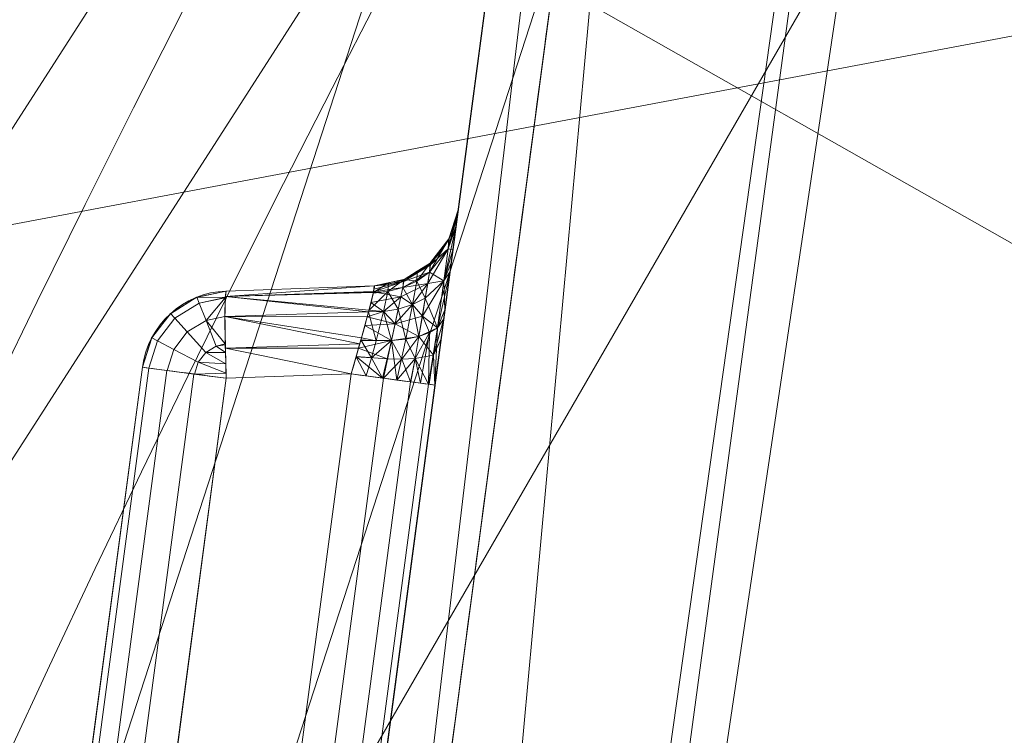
# Model space of a CAD drawing. Header units: millimetres. Extents: x -71 to 71, y -145 to 145.
# Tile 230 of 256: x -54.9 to -51.53, y 25.3 to 27.75. Entities that reach past the tile are written whole.
import ezdxf

# ---------------------------------------------------------------- set-up
doc = ezdxf.new("R2010")
doc.units = ezdxf.units.MM
doc.layers.add('1', color=7, linetype='CONTINUOUS')

msp = doc.modelspace()

# ---------------------------------------------------------------- linework, layer by layer
at = {"layer": '1', "color": 163, "linetype": 'Continuous', "lineweight": 13}
for p, q in [((-56.0092, 7.4308, -15.8119), (-52.1526, 36.5, -15.7782)), ((-52.1526, 36.5, -40.2218), (-56.0092, 7.4308, -40.1881)), ((-53.3995, 27.101, -31.8598), (-53.3995, 27.101, -23.4815)), ((-54.1928, 26.823, -23.4991), (-53.6865, 26.8406, -23.4815)), ((-53.6865, 26.8406, -31.8598), (-54.1928, 26.823, -31.8422)), ((-53.6865, 26.8406, -23.4815), (-53.6865, 26.8406, -31.8598)), ((-54.1928, 26.823, -31.8422), (-54.1928, 26.823, -23.4991)), ((-54.7463, 24.5534, -23.4991), (-54.4797, 26.5626, -23.4991)), ((-54.4797, 26.5626, -31.8422), (-54.7463, 24.5534, -31.8422)), ((-54.4797, 26.5626, -23.4991), (-54.4797, 26.5626, -31.8422)), ((-53.766, 26.5394, -23.1844), (-54.1928, 26.5245, -23.1993)), ((-54.1928, 26.5245, -32.1421), (-53.766, 26.5394, -32.1569)), ((-54.0365, 24.5006, -23.1844), (-53.766, 26.5394, -23.1844)), ((-53.766, 26.5394, -32.1569), (-54.0365, 24.5006, -32.1569)), ((-54.1928, 26.5245, -23.1993), (-54.4594, 24.5154, -23.1993)), ((-54.4594, 24.5154, -32.1421), (-54.1928, 26.5245, -32.1421)), ((-53.4791, 26.5014, -22.8846), (-53.7496, 24.4625, -22.8846)), ((-53.7496, 24.4625, -32.4567), (-53.4791, 26.5014, -32.4567))]:
    msp.add_line(p, q, dxfattribs=at)
at = {"layer": '1', "color": 163, "linetype": 'Continuous', "lineweight": 13, "extrusion": (-5.23961e-15, 1.15648e-14, -1)}
for centre, radius in [((0, 0, 144.0046), 61.0181), ((0, 0, 124.3698), 56.3953)]:
    msp.add_circle(centre, radius, dxfattribs=at)
at = {"layer": '1', "color": 163, "linetype": 'Continuous', "lineweight": 13}
msp.add_circle((0, 0, -145), 60.4434, dxfattribs=at)
for centre, radius, start, end in [((0, 0, -142.5051), 63.5638, 137.72131, 170.379145), ((-54.1823, 26.5231, -23.4991), 0.3, 92, 172.4426), ((-54.1823, 26.5231, -31.8422), 0.3, 92, 172.4426)]:
    msp.add_arc(centre, radius, start, end, dxfattribs=at)
at = {"layer": '1', "color": 163, "linetype": 'Continuous', "lineweight": 13, "extrusion": (0, 0, -1)}
for centre in [(53.6969, 27.1405, 23.4815), (53.6969, 27.1405, 31.8598)]:
    msp.add_arc(centre, 0.3, 187.5574, 268, dxfattribs=at)
at = {"layer": '1', "color": 163, "linetype": 'Continuous', "lineweight": 13, "extrusion": (-0.998788, -0.034878, -0.034717)}
msp.add_arc((-28.3979, -21.6371, 54.0074), 0.3, 90.3349, 180, dxfattribs=at)
at = {"layer": '1', "color": 163, "linetype": 'Continuous', "lineweight": 13, "extrusion": (-0.998788, -0.034878, 0.034717)}
msp.add_arc((-28.3979, -33.6708, 52.0861), 0.3, 180, 269.6651, dxfattribs=at)
at = {"layer": '1', "color": 163, "linetype": 'Continuous', "lineweight": 13, "extrusion": (-0.131519, -0.991314, -1.1263e-14)}
for centre, start, end in [((-57.2, -23.4991, -19.1667), 92.0175, 180), ((-57.2, -31.8422, -19.1667), 180, 267.9825)]:
    msp.add_arc(centre, 0.3, start, end, dxfattribs=at)
at = {"layer": '1', "color": 163, "linetype": 'Continuous', "lineweight": 13, "extrusion": (0.131519, 0.991314, -2.08648e-16)}
for centre, start, end in [((56.8, -22.8846, 19.2376), 180, 267.9825), ((56.8, -32.4567, 19.2376), 92.0175, 180)]:
    msp.add_arc(centre, 0.3, start, end, dxfattribs=at)
at = {"layer": '1', "color": 163, "linetype": 'Continuous', "lineweight": 13, "extrusion": (-0.991314, 0.131519, 1.38778e-17)}
msp.add_ellipse((-53.4796, 26.4978, -23.485), major_axis=(-0.0784, -0.5907, -0.1247), ratio=0.985525, start_param=1.779985, end_param=3.344936, dxfattribs=at)
at = {"layer": '1', "color": 163, "linetype": 'Continuous', "lineweight": 13, "extrusion": (-0.991314, 0.131519, -3.46945e-18)}
msp.add_ellipse((-53.4796, 26.4978, -31.8563), major_axis=(-0.0784, -0.5907, 0.1247), ratio=0.985525, start_param=2.938249, end_param=4.5032, dxfattribs=at)
at = {"layer": '1', "color": 163, "linetype": 'Continuous', "lineweight": 13}
for points, knots in [([(-55.8549, 7.4074, -13.2876), (-55.8265, 7.5773, -13.2398), (-55.7685, 7.9149, -13.1373), (-55.6492, 8.5829, -12.9119), (-55.4316, 9.7369, -12.4796), (-55.0953, 11.3543, -11.7958), (-54.6482, 13.2639, -10.927), (-54.1558, 15.1487, -10.0289), (-53.6164, 17.0145, -9.1185), (-53.0291, 18.8636, -8.2035), (-52.3939, 20.6977, -7.2904), (-51.7106, 22.5187, -6.386), (-50.9787, 24.3268, -5.4935), (-49.9359, 26.7175, -4.3198), (-48.5042, 29.6663, -2.8909), (-46.5723, 33.1336, -1.2579), (-45.1344, 35.3888, -0.242), (-44.376, 36.5, 0.2429)], [0, 0, 0, 0, 0.015625, 0.03125, 0.0625, 0.125, 0.1875, 0.25, 0.3125, 0.375, 0.4375, 0.5, 0.5625, 0.625, 0.75, 0.875, 1, 1, 1, 1]), ([(-51.5813, 36.4999, -45.0072), (-51.6522, 36.2377, -44.8575), (-51.7898, 35.7088, -44.5635), (-51.9829, 34.8977, -44.1505), (-52.1629, 34.0632, -43.7774), (-52.3014, 33.3441, -43.5214), (-52.4047, 32.7523, -43.3646), (-52.5002, 32.1655, -43.2498), (-52.567, 31.7061, -43.2091), (-52.6098, 31.3829, -43.2091), (-52.6527, 31.0601, -43.2086), (-52.7343, 30.4451, -43.2078), (-52.977, 28.6155, -43.2058), (-53.3442, 25.8481, -43.2023), (-53.8338, 22.1582, -43.1979), (-54.3233, 18.4683, -43.1934), (-54.8129, 14.7784, -43.1889), (-55.2209, 11.7034, -43.1855), (-55.5473, 9.2435, -43.182), (-55.7105, 8.0136, -43.1805), (-55.7921, 7.3986, -43.1802)], [0, 0, 0, 0, 0.03125, 0.0625, 0.09375, 0.125, 0.140625, 0.15625, 0.185938, 0.1875, 0.189062, 0.21875, 0.25, 0.375, 0.5, 0.625, 0.75, 0.875, 0.9375, 1, 1, 1, 1]), ([(-56.5, 0, 18.8148), (-56.5, 0.8525, 18.8148), (-56.4397, 2.5575, 18.7992), (-56.0802, 5.9497, 18.7093), (-55.1883, 10.1238, 18.4939), (-53.4522, 14.9297, 18.0897), (-51.1165, 19.4623, 17.5549), (-48.2543, 23.6596, 16.8962), (-44.9408, 27.4954, 16.1445), (-41.2478, 30.9483, 15.3319), (-38.574, 32.9925, 14.7564), (-37.1942, 33.9496, 14.462)], [0, 0, 0, 0, 0.0625, 0.125, 0.25, 0.375, 0.5, 0.625, 0.75, 0.875, 1, 1, 1, 1]), ([(-43.4941, 28.813, 9.6204), (-43.9221, 28.4025, 9.2513), (-44.7541, 27.5748, 8.4925), (-46.3243, 25.8936, 6.905), (-48.1179, 23.7455, 4.8105), (-49.6954, 21.5428, 2.6029), (-50.8309, 19.7538, 0.7804), (-51.6197, 18.4008, -0.6127), (-52.3485, 17.0339, -2.0246), (-53.019, 15.6516, -3.4504), (-53.592, 14.3442, -4.8008), (-53.9634, 13.4086, -5.7699), (-54.172, 12.8518, -6.3483), (-54.3767, 12.2931, -6.9264), (-54.705, 11.3402, -7.8942), (-55.1247, 9.9612, -9.2297), (-55.4562, 8.6866, -10.3781), (-55.6678, 7.7468, -11.1313), (-55.7835, 7.1882, -11.5352), (-55.8399, 6.8986, -11.7221), (-55.8679, 6.7502, -11.81)], [0, 0, 0, 0, 0.0625, 0.125, 0.25, 0.375, 0.4375, 0.5, 0.5625, 0.625, 0.6875, 0.738281, 0.75, 0.761719, 0.8125, 0.875, 0.9375, 0.96875, 0.984375, 1, 1, 1, 1])]:
    msp.add_open_spline(points, degree=3, knots=knots, dxfattribs=at)
for points in [[(-53.6865, 26.8406, -23.4815), (-53.6808, 26.8408, -23.3184), (-53.717, 26.704, -23.1835), (-53.766, 26.5394, -23.1844)], [(-53.766, 26.5394, -32.1569), (-53.717, 26.704, -32.1578), (-53.6808, 26.8408, -32.0229), (-53.6865, 26.8406, -31.8598)]]:
    msp.add_open_spline(points, degree=3, dxfattribs=at)
for points in [[(24.5845, 55.2178, -145), (-60.1123, -6.3181, -145), (-57.4851, 18.678, -145)], [(24.5845, 55.2178, -145), (-35.5277, -48.8997, -145), (-52.3455, -30.2217, -145), (-60.1123, -6.3181, -145)], [(24.5845, 55.2178, -145), (-57.4851, 18.678, -145), (-44.9182, 40.4445, -145)], [(-55.1728, 42.6061, -142.3978), (-51.5818, 41.7705, -142.456), (-59.5749, 22.1627, -142.5051)], [(-59.5749, 22.1627, -142.5051), (-51.5818, 41.7705, -142.456), (-49.4678, 41.9368, -142.4826)], [(-49.4678, 41.9368, -142.4826), (-48.4853, 41.1039, -142.5051), (-59.5749, 22.1627, -142.5051)], [(-48.0383, 41.6254, -142.5051), (-47.3142, 40.998, -142.6799), (-56.9481, 26.0073, -142.6799), (-57.8196, 26.4053, -142.5051)], [(-56.9481, 26.0073, -142.6799), (-47.3142, 40.998, -142.6799), (-46.581, 40.3626, -143.2514), (-56.0656, 25.6043, -143.2514)], [(-55.504, 25.3478, -144.0046), (-56.0656, 25.6043, -143.2514), (-46.581, 40.3626, -143.2514), (-46.1144, 39.9583, -144.0046)], [(-48.8398, 28.1976, -124.3698), (-66.3544, 38.9422, -124.7366), (-63.9397, 25.3523, -124.586)], [(-54.1231, 14.9746, -10.0356), (-52.1526, 36.5, -15.7782), (-56.0092, 7.4308, -15.8119)], [(-54.007, 20.8528, -43.1963), (-56.0092, 7.4308, -40.1881), (-52.1526, 36.5, -40.2218)], [(-56.0092, 7.4308, -15.8119), (-52.1526, 36.5, -15.7782), (-55.1561, 13.8611, -22.9419), (-55.1902, 13.6043, -22.8846)], [(-55.7273, 9.5561, -32.5155), (-55.6975, 9.7807, -32.3844), (-52.1526, 36.5, -40.2218), (-56.0092, 7.4308, -40.1881)], [(-52.1526, 36.5, -40.2218), (-55.6975, 9.7807, -32.3844), (-55.3891, 12.105, -32.3999), (-55.3554, 12.359, -32.4567)], [(-52.1526, 36.5, -40.2218), (-55.3554, 12.359, -32.4567), (-55.1902, 13.6043, -32.4567)], [(-55.1902, 13.6043, -32.4567), (-55.1693, 13.762, -32.4358), (-52.1526, 36.5, -40.2218)], [(-55.1693, 13.762, -32.4358), (-55.1386, 13.993, -32.3147), (-52.1526, 36.5, -40.2218)], [(-52.1526, 36.5, -15.7782), (-55.1289, 14.0662, -23.1005), (-55.1561, 13.8611, -22.9419)], [(-52.1526, 36.5, -40.2218), (-55.1386, 13.993, -32.3147), (-54.9415, 15.4783, -32.3995), (-54.9076, 15.7343, -32.4567)], [(-54.8992, 15.7976, -22.8846), (-54.9198, 15.6421, -22.9053), (-55.1289, 14.0662, -23.1005), (-52.1526, 36.5, -15.7782)], [(-52.1526, 36.5, -40.2218), (-54.9076, 15.7343, -32.4567), (-54.1108, 21.7402, -32.4567)], [(-52.1526, 36.5, -15.7782), (-54.1108, 21.7402, -22.8846), (-54.8992, 15.7976, -22.8846)], [(-51.0909, 36.5, -10.04), (-54.1231, 14.9746, -10.0356), (-53.8177, 16.3093, -9.462)], [(-54.1231, 14.9746, -10.0356), (-51.0909, 36.5, -10.04), (-52.1526, 36.5, -15.7782)], [(-52.1526, 36.5, -15.7782), (-54.0767, 21.997, -22.9419), (-54.1108, 21.7402, -22.8846)], [(-54.1108, 21.7402, -32.4567), (-54.0898, 21.8979, -32.4358), (-52.1526, 36.5, -40.2218)], [(-54.0898, 21.8979, -32.4358), (-54.0592, 22.129, -32.3147), (-52.1526, 36.5, -40.2218)], [(-52.1526, 36.5, -15.7782), (-54.0495, 22.2022, -23.1005), (-54.0767, 21.997, -22.9419)], [(-54.0592, 22.129, -32.3147), (-54.0385, 22.2849, -32.1099), (-52.1526, 36.5, -40.2218)], [(-53.7702, 24.3071, -22.9053), (-53.8008, 24.0764, -23.0264), (-54.0495, 22.2022, -23.1005), (-52.1526, 36.5, -15.7782)], [(-52.1526, 36.5, -40.2218), (-54.0385, 22.2849, -32.1099), (-53.7833, 24.2086, -32.3999), (-53.7496, 24.4625, -32.4567)], [(-52.1526, 36.5, -40.2218), (-52.7646, 30.2169, -43.2076), (-54.007, 20.8528, -43.1963)], [(-50.8064, 36.5, -8.5027), (-53.8177, 16.3093, -9.462), (-49.6085, 27.366, -4.0073)], [(-50.8064, 36.5, -8.5027), (-51.0909, 36.5, -10.04), (-53.8177, 16.3093, -9.462)], [(-53.7496, 24.4625, -22.8846), (-53.7702, 24.3071, -22.9053), (-52.1526, 36.5, -15.7782)], [(-52.1526, 36.5, -15.7782), (-53.4791, 26.5014, -22.8846), (-53.7496, 24.4625, -22.8846)], [(-52.1526, 36.5, -40.2218), (-53.7496, 24.4625, -32.4567), (-53.4791, 26.5014, -32.4567)], [(-52.1526, 36.5, -15.7782), (-53.445, 26.7582, -22.9419), (-53.4791, 26.5014, -22.8846)], [(-53.4791, 26.5014, -32.4567), (-53.4582, 26.6591, -32.4358), (-52.1526, 36.5, -40.2218)], [(-53.4582, 26.6591, -32.4358), (-53.4275, 26.8901, -32.3147), (-52.1526, 36.5, -40.2218)], [(-52.1526, 36.5, -15.7782), (-53.4178, 26.9633, -23.1005), (-53.445, 26.7582, -22.9419)], [(-53.4275, 26.8901, -32.3147), (-53.4068, 27.046, -32.1099), (-52.1526, 36.5, -40.2218)], [(-53.1603, 28.9046, -23.0209), (-53.1685, 28.8423, -23.0404), (-53.4178, 26.9633, -23.1005), (-52.1526, 36.5, -15.7782)], [(-52.1526, 36.5, -40.2218), (-53.4068, 27.046, -32.1099), (-53.0994, 29.3636, -32.1151), (-52.8655, 31.1266, -32.5974)], [(-51.4822, 16.7276, -123.8834), (-43.7933, 31.8177, -123.8834), (-45.6247, 33.1483, -124.3698), (-53.6351, 17.4271, -124.3698)], [(-60.6838, 6.3781, -144.0046), (-52.8432, 30.509, -144.0046), (-52.3455, 30.2217, -145), (-60.1123, 6.3181, -145)], [(-46.836, 29.6628, -59.588), (-48.3654, 25.2079, -59.4403), (-53.0751, 27.876, -43.2048)], [(-53.2275, 28.3974, -31.3529), (-53.0994, 29.3636, -32.1151), (-53.4068, 27.046, -32.1099)], [(-53.1685, 28.8423, -23.0404), (-53.1953, 28.6408, -23.166), (-53.4178, 26.9633, -23.1005)], [(-53.1953, 28.6408, -23.166), (-53.2137, 28.5017, -23.3642), (-53.4178, 26.9633, -23.1005)], [(-53.2176, 28.4725, -24.8715), (-53.2027, 28.5845, -25.0924), (-53.2753, 28.0376, -28.1642), (-53.3995, 27.101, -23.4815)], [(-53.4022, 27.081, -23.3284), (-53.4178, 26.9633, -23.1005), (-53.2137, 28.5017, -23.3642)], [(-53.3995, 27.101, -23.4815), (-53.4022, 27.081, -23.3284), (-53.2137, 28.5017, -23.3642), (-53.2204, 28.4516, -23.6045)], [(-53.2204, 28.4516, -24.714), (-53.2176, 28.4725, -24.8715), (-53.3995, 27.101, -23.4815)], [(-53.3995, 27.101, -23.4815), (-53.2204, 28.4516, -23.6045), (-53.2204, 28.4516, -24.714)], [(-53.4068, 27.046, -32.1099), (-53.3995, 27.101, -31.8598), (-53.2867, 27.9515, -30.5721), (-53.2275, 28.3974, -31.3529)], [(-48.8398, 28.1976, -124.3698), (-63.9397, 25.3523, -124.586), (-62.9979, 11.3444, -124.518)], [(-62.9979, 11.3444, -124.518), (-55.5385, 9.7929, -124.3698), (-48.8398, 28.1976, -124.3698)], [(-53.2753, 28.0376, -28.1642), (-53.3098, 27.7773, -29.1473), (-53.3995, 27.101, -23.4815)], [(-53.3098, 27.7773, -29.1473), (-53.2867, 27.9515, -30.5721), (-53.3995, 27.101, -31.8598)], [(-53.7665, 22.665, -43.1985), (-53.0751, 27.876, -43.2048), (-48.3654, 25.2079, -59.4403)], [(-53.3995, 27.101, -31.8598), (-53.3995, 27.101, -23.4815), (-53.3098, 27.7773, -29.1473)], [(-53.3995, 27.101, -31.8598), (-53.4068, 27.046, -32.1099), (-53.4333, 26.9675, -32.0528)], [(-53.4333, 26.9675, -32.0528), (-53.4291, 27.008, -31.8598), (-53.3995, 27.101, -31.8598)], [(-53.4291, 27.0079, -23.4815), (-53.4333, 26.9675, -23.2885), (-53.4022, 27.081, -23.3284)], [(-53.4333, 26.9675, -23.2885), (-53.4072, 27.0436, -23.256), (-53.4022, 27.081, -23.3284)], [(-53.4312, 27.0012, -31.8598), (-53.4312, 27.0012, -23.4815), (-53.3995, 27.101, -23.4815), (-53.3995, 27.101, -31.8598)], [(-53.4022, 27.081, -23.3284), (-53.3995, 27.101, -23.4815), (-53.4291, 27.0079, -23.4815)], [(-53.4068, 27.046, -32.1099), (-53.4237, 26.9189, -32.2769), (-53.4483, 26.8581, -32.2101)], [(-53.4483, 26.8581, -32.2101), (-53.4333, 26.9675, -32.0528), (-53.4068, 27.046, -32.1099)], [(-53.4178, 26.9633, -23.1005), (-53.4072, 27.0436, -23.256), (-53.4333, 26.9675, -23.2885)], [(-53.4312, 27.0012, -31.8598), (-53.4291, 27.008, -31.8598), (-53.4333, 26.9675, -32.0528)], [(-53.4333, 26.9675, -23.2885), (-53.4291, 27.0079, -23.4815), (-53.4312, 27.0012, -23.4815)], [(-53.4312, 27.0012, -23.4815), (-53.4953, 26.9183, -23.4815), (-53.4977, 26.8876, -23.3257)], [(-53.4977, 26.8876, -23.3257), (-53.4333, 26.9675, -23.2885), (-53.4312, 27.0012, -23.4815)], [(-53.4953, 26.9183, -31.8598), (-53.4953, 26.9183, -23.4815), (-53.4312, 27.0012, -23.4815), (-53.4312, 27.0012, -31.8598)], [(-53.4312, 27.0012, -31.8598), (-53.4333, 26.9675, -32.0528), (-53.4941, 26.912, -31.9408)], [(-53.4941, 26.912, -31.9408), (-53.4937, 26.9204, -31.8598), (-53.4312, 27.0012, -31.8598)], [(-53.4333, 26.9675, -32.0528), (-53.4483, 26.8581, -32.2101), (-53.5037, 26.8491, -32.0829)], [(-53.5037, 26.8491, -32.0829), (-53.4977, 26.8876, -32.0156), (-53.4333, 26.9675, -32.0528)], [(-53.4483, 26.8581, -23.1312), (-53.4333, 26.9675, -23.2885), (-53.4977, 26.8876, -23.3257)], [(-53.4333, 26.9675, -32.0528), (-53.4977, 26.8876, -32.0156), (-53.4941, 26.912, -31.9408)], [(-53.4333, 26.9675, -23.2885), (-53.4483, 26.8581, -23.1312), (-53.4178, 26.9633, -23.1005)], [(-53.4483, 26.8581, -23.1312), (-53.4236, 26.9197, -23.0668), (-53.4178, 26.9633, -23.1005)], [(-53.4941, 26.912, -31.9408), (-53.5861, 26.8551, -31.9266), (-53.584, 26.8625, -31.8598)], [(-53.5861, 26.8551, -31.9266), (-53.4941, 26.912, -31.9408), (-53.4977, 26.8876, -32.0156)], [(-53.584, 26.8625, -31.8598), (-53.584, 26.8625, -23.4815), (-53.4953, 26.9183, -23.4815), (-53.4953, 26.9183, -31.8598)], [(-53.584, 26.8625, -31.8598), (-53.4953, 26.9183, -31.8598), (-53.4941, 26.912, -31.9408)], [(-53.4953, 26.9183, -23.4815), (-53.5398, 26.8903, -23.4815), (-53.5412, 26.8571, -23.341)], [(-53.5412, 26.8571, -23.341), (-53.4977, 26.8876, -23.3257), (-53.4953, 26.9183, -23.4815)], [(-53.4953, 26.9183, -31.8598), (-53.4937, 26.9204, -31.8598), (-53.4941, 26.912, -31.9408)], [(-53.445, 26.7582, -22.9419), (-53.4236, 26.9197, -23.0668), (-53.4483, 26.8581, -23.1312)], [(-53.4483, 26.8581, -32.2101), (-53.4237, 26.9189, -32.2769), (-53.4275, 26.8901, -32.3147)], [(-53.4977, 26.8876, -32.0156), (-53.5894, 26.835, -31.9884), (-53.5861, 26.8551, -31.9266)], [(-53.5894, 26.835, -31.9884), (-53.4977, 26.8876, -32.0156), (-53.5037, 26.8491, -32.0829)], [(-53.5412, 26.8571, -23.341), (-53.5398, 26.8903, -23.4815), (-53.584, 26.8625, -23.4815)], [(-53.5119, 26.7983, -23.2001), (-53.4977, 26.8876, -23.3257), (-53.5412, 26.8571, -23.341)], [(-53.4977, 26.8876, -23.3257), (-53.5119, 26.7983, -23.2001), (-53.4483, 26.8581, -23.1312)], [(-53.4275, 26.8901, -32.3147), (-53.449, 26.728, -32.3996), (-53.4706, 26.6976, -32.3158)], [(-53.4706, 26.6976, -32.3158), (-53.4483, 26.8581, -32.2101), (-53.4275, 26.8901, -32.3147)], [(-54.1958, 26.8044, -23.3957), (-53.6891, 26.8201, -23.3785), (-53.6865, 26.8406, -23.4815)], [(-53.6865, 26.8406, -23.4815), (-54.1928, 26.823, -23.4991), (-54.1958, 26.8044, -23.3957)], [(-54.1958, 26.8044, -31.9456), (-54.1928, 26.823, -31.8422), (-53.6865, 26.8406, -31.8598)], [(-53.6865, 26.8406, -31.8598), (-53.6888, 26.8211, -31.9631), (-54.1958, 26.8044, -31.9456)], [(-53.6865, 26.8406, -23.4815), (-53.6865, 26.8406, -31.8598), (-54.1928, 26.823, -31.8422), (-54.1928, 26.823, -23.4991)], [(-53.6374, 26.8511, -23.4815), (-53.6865, 26.8406, -23.4815), (-53.6893, 26.8184, -23.3699)], [(-53.6893, 26.8184, -23.3699), (-53.6398, 26.8217, -23.3613), (-53.6374, 26.8511, -23.4815)], [(-53.5861, 26.8551, -31.9266), (-53.5894, 26.835, -31.9884), (-53.6888, 26.8205, -31.9663)], [(-53.6888, 26.8205, -31.9663), (-53.6878, 26.8295, -31.9185), (-53.5861, 26.8551, -31.9266)], [(-53.5861, 26.8551, -31.9266), (-53.6878, 26.8295, -31.9185), (-53.6865, 26.8406, -31.8598)], [(-53.6865, 26.8406, -31.8598), (-53.6865, 26.8406, -23.4815), (-53.584, 26.8625, -23.4815), (-53.584, 26.8625, -31.8598)], [(-53.6865, 26.8406, -31.8598), (-53.586, 26.8621, -31.8598), (-53.5861, 26.8551, -31.9266)], [(-53.584, 26.8625, -23.4815), (-53.6374, 26.8511, -23.4815), (-53.6398, 26.8217, -23.3613)], [(-53.6398, 26.8217, -23.3613), (-53.5894, 26.835, -23.353), (-53.584, 26.8625, -23.4815)], [(-53.5956, 26.8032, -32.0439), (-53.5037, 26.8491, -32.0829), (-53.5557, 26.7764, -32.1134)], [(-53.5037, 26.8491, -32.0829), (-53.5956, 26.8032, -32.0439), (-53.5894, 26.835, -31.9884)], [(-53.584, 26.8625, -23.4815), (-53.5894, 26.835, -23.353), (-53.5412, 26.8571, -23.341)], [(-53.5557, 26.7764, -23.2279), (-53.5412, 26.8571, -23.341), (-53.5894, 26.835, -23.353)], [(-53.5861, 26.8551, -31.9266), (-53.586, 26.8621, -31.8598), (-53.584, 26.8625, -31.8598)], [(-53.5412, 26.8571, -23.341), (-53.5557, 26.7764, -23.2279), (-53.5119, 26.7983, -23.2001)], [(-53.5037, 26.8491, -32.0829), (-53.5119, 26.7983, -32.1412), (-53.5557, 26.7764, -32.1134)], [(-53.4483, 26.8581, -23.1312), (-53.5119, 26.7983, -23.2001), (-53.522, 26.7373, -23.1524)], [(-53.522, 26.7373, -23.1524), (-53.4706, 26.6976, -23.0255), (-53.4483, 26.8581, -23.1312)], [(-53.4483, 26.8581, -32.2101), (-53.5119, 26.7983, -32.1412), (-53.5037, 26.8491, -32.0829)], [(-53.5119, 26.7983, -32.1412), (-53.4483, 26.8581, -32.2101), (-53.4706, 26.6976, -32.3158)], [(-53.4483, 26.8581, -23.1312), (-53.4706, 26.6976, -23.0255), (-53.445, 26.7582, -22.9419)], [(-54.2953, 26.8011, -31.8422), (-54.2953, 26.8011, -23.4991), (-54.1928, 26.823, -23.4991), (-54.1928, 26.823, -31.8422)], [(-54.196, 26.8004, -23.3861), (-54.1928, 26.823, -23.4991), (-54.2935, 26.8018, -23.4991)], [(-54.2935, 26.8018, -31.8422), (-54.1928, 26.823, -31.8422), (-54.196, 26.8004, -31.9552)], [(-54.1958, 26.8044, -31.9456), (-53.6888, 26.8211, -31.9631), (-53.6888, 26.8205, -31.9663)], [(-53.6888, 26.8205, -31.9663), (-53.7057, 26.7518, -32.0699), (-54.1958, 26.8044, -31.9456)], [(-53.6893, 26.8184, -23.3699), (-53.6891, 26.8201, -23.3785), (-54.1958, 26.8044, -23.3957)], [(-54.1958, 26.8044, -23.3957), (-53.7043, 26.7573, -23.277), (-53.6893, 26.8184, -23.3699)], [(-53.6398, 26.8217, -23.3613), (-53.6898, 26.8162, -23.3666), (-53.7043, 26.7573, -23.277)], [(-53.7043, 26.7573, -23.277), (-53.6553, 26.7532, -23.2638), (-53.6398, 26.8217, -23.3613)], [(-53.5956, 26.8032, -32.0439), (-53.6979, 26.7836, -32.022), (-53.6888, 26.8205, -31.9663)], [(-53.6893, 26.8184, -23.3699), (-53.6898, 26.8162, -23.3666), (-53.6398, 26.8217, -23.3613)], [(-53.6888, 26.8205, -31.9663), (-53.5894, 26.835, -31.9884), (-53.5956, 26.8032, -32.0439)], [(-53.6398, 26.8217, -23.3613), (-53.6553, 26.7532, -23.2638), (-53.6044, 26.7613, -23.2493)], [(-53.6044, 26.7613, -23.2493), (-53.5894, 26.835, -23.353), (-53.6398, 26.8217, -23.3613)], [(-53.5894, 26.835, -23.353), (-53.6044, 26.7613, -23.2493), (-53.5557, 26.7764, -23.2279)], [(-54.3839, 26.7453, -31.8422), (-54.3839, 26.7453, -23.4991), (-54.2953, 26.8011, -23.4991), (-54.2953, 26.8011, -31.8422)], [(-54.3682, 26.7297, -23.3861), (-54.2853, 26.7813, -23.3861), (-54.2935, 26.8018, -23.4991), (-54.383, 26.7462, -23.4991)], [(-54.383, 26.7462, -31.8422), (-54.2935, 26.8018, -31.8422), (-54.2853, 26.7813, -31.9552), (-54.3682, 26.7297, -31.9552)], [(-54.3261, 26.6829, -23.2897), (-54.262, 26.7227, -23.2897), (-54.2853, 26.7813, -23.3861), (-54.3682, 26.7297, -23.3861)], [(-54.3682, 26.7297, -31.9552), (-54.2853, 26.7813, -31.9552), (-54.262, 26.7227, -32.0516), (-54.3261, 26.6829, -32.0516)], [(-54.2935, 26.8018, -23.4991), (-54.2853, 26.7813, -23.3861), (-54.196, 26.8004, -23.3861)], [(-54.196, 26.8004, -31.9552), (-54.2853, 26.7813, -31.9552), (-54.2935, 26.8018, -31.8422)], [(-54.196, 26.8002, -23.3847), (-54.196, 26.8004, -23.3861), (-54.2853, 26.7813, -23.3861)], [(-54.2853, 26.7813, -31.9552), (-54.196, 26.8004, -31.9552), (-54.196, 26.8002, -31.9566)], [(-54.196, 26.8002, -23.3847), (-54.2853, 26.7813, -23.3861), (-54.262, 26.7227, -23.2897)], [(-54.262, 26.7227, -32.0516), (-54.2853, 26.7813, -31.9552), (-54.196, 26.8002, -31.9566)], [(-54.262, 26.7227, -23.2897), (-54.1971, 26.7355, -23.2877), (-54.196, 26.8002, -23.3847)], [(-54.196, 26.8002, -31.9566), (-54.1971, 26.7355, -32.0536), (-54.262, 26.7227, -32.0516)], [(-54.1958, 26.8044, -23.3957), (-54.1971, 26.7355, -23.2877), (-53.7059, 26.7514, -23.2714)], [(-53.7058, 26.7516, -32.07), (-54.1971, 26.7355, -32.0536), (-54.1958, 26.8044, -31.9456)], [(-53.7059, 26.7514, -23.2714), (-53.7043, 26.7573, -23.277), (-54.1958, 26.8044, -23.3957)], [(-54.1958, 26.8044, -31.9456), (-53.7057, 26.7518, -32.0699), (-53.7058, 26.7516, -32.07)], [(-53.6553, 26.7532, -32.0775), (-53.7057, 26.7518, -32.0699), (-53.6979, 26.7836, -32.022)], [(-53.6979, 26.7836, -32.022), (-53.5956, 26.8032, -32.0439), (-53.6553, 26.7532, -32.0775)], [(-53.5956, 26.8032, -32.0439), (-53.6044, 26.7613, -32.092), (-53.6553, 26.7532, -32.0775)], [(-53.6153, 26.7109, -23.2101), (-53.522, 26.7373, -23.1524), (-53.5557, 26.7764, -23.2279)], [(-53.5557, 26.7764, -23.2279), (-53.6044, 26.7613, -23.2493), (-53.6153, 26.7109, -23.2101)], [(-53.5557, 26.7764, -32.1134), (-53.6044, 26.7613, -32.092), (-53.5956, 26.8032, -32.0439)], [(-53.6044, 26.7613, -32.092), (-53.5557, 26.7764, -32.1134), (-53.5782, 26.6587, -32.1878)], [(-53.5337, 26.668, -32.2243), (-53.5782, 26.6587, -32.1878), (-53.5557, 26.7764, -32.1134)], [(-53.522, 26.7373, -23.1524), (-53.5119, 26.7983, -23.2001), (-53.5557, 26.7764, -23.2279)], [(-53.5557, 26.7764, -32.1134), (-53.5119, 26.7983, -32.1412), (-53.5337, 26.668, -32.2243)], [(-53.4706, 26.6976, -32.3158), (-53.5337, 26.668, -32.2243), (-53.5119, 26.7983, -32.1412)], [(-54.448, 26.6624, -31.8422), (-54.448, 26.6624, -23.4991), (-54.3839, 26.7453, -23.4991), (-54.3839, 26.7453, -31.8422)], [(-54.4282, 26.6527, -23.3861), (-54.3682, 26.7297, -23.3861), (-54.383, 26.7462, -23.4991), (-54.4477, 26.663, -23.4991)], [(-54.4477, 26.663, -31.8422), (-54.383, 26.7462, -31.8422), (-54.3682, 26.7297, -31.9552), (-54.4282, 26.6527, -31.9552)], [(-54.1971, 26.7355, -32.0536), (-53.7058, 26.7516, -32.07), (-53.73, 26.6634, -32.1306)], [(-53.7103, 26.7347, -23.2558), (-53.7059, 26.7514, -23.2714), (-54.1971, 26.7355, -23.2877)], [(-53.6804, 26.6529, -32.1423), (-53.73, 26.6634, -32.1306), (-53.7057, 26.7518, -32.0699)], [(-53.7103, 26.7347, -23.2558), (-53.6153, 26.7109, -23.2101), (-53.6553, 26.7532, -23.2638)], [(-53.6553, 26.7532, -23.2638), (-53.7058, 26.7516, -23.2717), (-53.7103, 26.7347, -23.2558)], [(-53.7043, 26.7573, -23.277), (-53.7058, 26.7516, -23.2717), (-53.6553, 26.7532, -23.2638)], [(-53.7057, 26.7518, -32.0699), (-53.6553, 26.7532, -32.0775), (-53.6804, 26.6529, -32.1423)], [(-53.6281, 26.6537, -32.1602), (-53.6804, 26.6529, -32.1423), (-53.6553, 26.7532, -32.0775)], [(-53.6153, 26.7109, -23.2101), (-53.6044, 26.7613, -23.2493), (-53.6553, 26.7532, -23.2638)], [(-53.6553, 26.7532, -32.0775), (-53.6044, 26.7613, -32.092), (-53.6281, 26.6537, -32.1602)], [(-53.5782, 26.6587, -32.1878), (-53.6281, 26.6537, -32.1602), (-53.6044, 26.7613, -32.092)], [(-53.4791, 26.5014, -22.8846), (-53.445, 26.7582, -22.9419), (-53.4706, 26.6976, -23.0255)], [(-54.3724, 26.6233, -23.2897), (-54.3261, 26.6829, -23.2897), (-54.3682, 26.7297, -23.3861), (-54.4282, 26.6527, -23.3861)], [(-54.4282, 26.6527, -31.9552), (-54.3682, 26.7297, -31.9552), (-54.3261, 26.6829, -32.0516), (-54.3724, 26.6233, -32.0516)], [(-54.2627, 26.6125, -23.2242), (-54.2269, 26.6348, -23.2242), (-54.262, 26.7227, -23.2897), (-54.3261, 26.6829, -23.2897)], [(-54.3261, 26.6829, -32.0516), (-54.262, 26.7227, -32.0516), (-54.2269, 26.6348, -32.1171), (-54.2627, 26.6125, -32.1171)], [(-54.196, 26.6421, -23.2248), (-54.1971, 26.7355, -23.2877), (-54.262, 26.7227, -23.2897)], [(-54.262, 26.7227, -32.0516), (-54.1971, 26.7355, -32.0536), (-54.196, 26.6421, -32.1165)], [(-54.262, 26.7227, -23.2897), (-54.2269, 26.6348, -23.2242), (-54.196, 26.6421, -23.2248)], [(-54.196, 26.6421, -32.1165), (-54.2269, 26.6348, -32.1171), (-54.262, 26.7227, -32.0516)], [(-54.1971, 26.7355, -23.2877), (-54.1958, 26.6278, -23.2183), (-53.7362, 26.642, -23.2052)], [(-53.7362, 26.642, -23.2052), (-53.7103, 26.7347, -23.2558), (-54.1971, 26.7355, -23.2877)], [(-54.1971, 26.7355, -32.0536), (-53.73, 26.6634, -32.1306), (-53.736, 26.6427, -32.135)], [(-53.736, 26.6427, -32.135), (-54.1958, 26.6278, -32.1231), (-54.1971, 26.7355, -32.0536)], [(-53.7186, 26.7049, -23.2395), (-53.7329, 26.6539, -23.2117), (-53.6281, 26.6537, -23.1811)], [(-53.7103, 26.7347, -23.2558), (-53.7186, 26.7049, -23.2395), (-53.6153, 26.7109, -23.2101)], [(-53.6281, 26.6537, -23.1811), (-53.6153, 26.7109, -23.2101), (-53.7186, 26.7049, -23.2395)], [(-53.6153, 26.7109, -23.2101), (-53.6281, 26.6537, -23.1811), (-53.5337, 26.668, -23.1171)], [(-53.5337, 26.668, -23.1171), (-53.522, 26.7373, -23.1524), (-53.6153, 26.7109, -23.2101)], [(-53.522, 26.7373, -23.1524), (-53.5337, 26.668, -23.1171), (-53.4972, 26.6813, -23.0735)], [(-53.4972, 26.6813, -23.0735), (-53.4706, 26.6976, -23.0255), (-53.522, 26.7373, -23.1524)], [(-53.4837, 26.6037, -32.3439), (-53.4706, 26.6976, -32.3158), (-53.449, 26.728, -32.3996)], [(-53.449, 26.728, -32.3996), (-53.4582, 26.6591, -32.4358), (-53.4837, 26.6037, -32.3439)], [(-54.2887, 26.5792, -23.2242), (-54.2627, 26.6125, -23.2242), (-54.3261, 26.6829, -23.2897), (-54.3724, 26.6233, -23.2897)], [(-54.3724, 26.6233, -32.0516), (-54.3261, 26.6829, -32.0516), (-54.2627, 26.6125, -32.1171), (-54.2887, 26.5792, -32.1171)], [(-53.4972, 26.6813, -23.0735), (-53.5337, 26.668, -23.1171), (-53.5466, 26.5923, -23.0959)], [(-53.5466, 26.5923, -23.0959), (-53.5282, 26.5079, -23.0396), (-53.4972, 26.6813, -23.0735)], [(-53.5337, 26.668, -32.2243), (-53.4706, 26.6976, -32.3158), (-53.4837, 26.6037, -32.3439)], [(-53.4972, 26.6813, -23.0735), (-53.5282, 26.5079, -23.0396), (-53.5007, 26.5042, -22.997)], [(-53.5007, 26.5042, -22.997), (-53.4706, 26.6976, -23.0255), (-53.4972, 26.6813, -23.0735)], [(-53.5007, 26.5042, -22.997), (-53.4991, 26.504, -22.9886), (-53.4706, 26.6976, -23.0255)], [(-53.4706, 26.6976, -23.0255), (-53.4991, 26.504, -22.9886), (-53.4791, 26.5014, -22.8846)], [(-54.4578, 26.5597, -23.3861), (-54.4282, 26.6527, -23.3861), (-54.4477, 26.663, -23.4991), (-54.4797, 26.5626, -23.4991)], [(-54.4797, 26.5626, -31.8422), (-54.4477, 26.663, -31.8422), (-54.4282, 26.6527, -31.9552), (-54.4578, 26.5597, -31.9552)], [(-54.4797, 26.5626, -31.8422), (-54.4797, 26.5626, -23.4991), (-54.448, 26.6624, -23.4991), (-54.448, 26.6624, -31.8422)], [(-54.3954, 26.5514, -23.2897), (-54.3724, 26.6233, -23.2897), (-54.4282, 26.6527, -23.3861), (-54.4578, 26.5597, -23.3861)], [(-54.4578, 26.5597, -31.9552), (-54.4282, 26.6527, -31.9552), (-54.3724, 26.6233, -32.0516), (-54.3954, 26.5514, -32.0516)], [(-54.196, 26.6388, -23.2226), (-54.196, 26.6421, -23.2248), (-54.2269, 26.6348, -23.2242)], [(-54.2269, 26.6348, -32.1171), (-54.196, 26.6421, -32.1165), (-54.196, 26.6388, -32.1187)], [(-54.2269, 26.6348, -23.2242), (-54.1953, 26.6127, -23.2173), (-54.196, 26.6388, -23.2226)], [(-54.196, 26.6388, -32.1187), (-54.1953, 26.6127, -32.1241), (-54.2269, 26.6348, -32.1171)], [(-54.1958, 26.6278, -32.1231), (-53.736, 26.6427, -32.135), (-53.766, 26.5394, -32.1569)], [(-53.7403, 26.6273, -23.1972), (-53.7362, 26.642, -23.2052), (-54.1958, 26.6278, -23.2183)], [(-53.6957, 26.5944, -32.1591), (-53.7489, 26.5984, -32.1444), (-53.7322, 26.6557, -32.1322)], [(-53.6281, 26.6537, -23.1811), (-53.7329, 26.6539, -23.2117), (-53.7403, 26.6273, -23.1972)], [(-53.7403, 26.6273, -23.1972), (-53.6425, 26.5912, -23.1638), (-53.6281, 26.6537, -23.1811)], [(-53.6804, 26.6529, -32.1423), (-53.7322, 26.6557, -32.1322), (-53.73, 26.6634, -32.1306)], [(-53.7322, 26.6557, -32.1322), (-53.6804, 26.6529, -32.1423), (-53.6957, 26.5944, -32.1591)], [(-53.6281, 26.6537, -32.1602), (-53.6583, 26.5251, -32.182), (-53.6957, 26.5944, -32.1591)], [(-53.6957, 26.5944, -32.1591), (-53.6804, 26.6529, -32.1423), (-53.6281, 26.6537, -32.1602)], [(-53.6555, 26.5248, -32.1827), (-53.6583, 26.5251, -32.182), (-53.6281, 26.6537, -32.1602)], [(-53.6095, 26.5187, -32.2152), (-53.6555, 26.5248, -32.1827), (-53.6281, 26.6537, -32.1602)], [(-53.6281, 26.6537, -23.1811), (-53.6425, 26.5912, -23.1638), (-53.5917, 26.5904, -23.1348)], [(-53.5917, 26.5904, -23.1348), (-53.5337, 26.668, -23.1171), (-53.6281, 26.6537, -23.1811)], [(-53.6281, 26.6537, -32.1602), (-53.5782, 26.6587, -32.1878), (-53.6095, 26.5187, -32.2152)], [(-53.6095, 26.5187, -32.2152), (-53.5782, 26.6587, -32.1878), (-53.5466, 26.5923, -32.2454)], [(-53.5917, 26.5904, -23.1348), (-53.5466, 26.5923, -23.0959), (-53.5337, 26.668, -23.1171)], [(-53.5782, 26.6587, -32.1878), (-53.5337, 26.668, -32.2243), (-53.5466, 26.5923, -32.2454)], [(-53.4837, 26.6037, -32.3439), (-53.5466, 26.5923, -32.2454), (-53.5337, 26.668, -32.2243)], [(-53.4837, 26.6037, -32.3439), (-53.4582, 26.6591, -32.4358), (-53.4791, 26.5014, -32.4567)], [(-54.3015, 26.5389, -23.2242), (-54.2887, 26.5792, -23.2242), (-54.3724, 26.6233, -23.2897), (-54.3954, 26.5514, -23.2897)], [(-54.3954, 26.5514, -32.0516), (-54.3724, 26.6233, -32.0516), (-54.2887, 26.5792, -32.1171), (-54.3015, 26.5389, -32.1171)], [(-54.1942, 26.5743, -23.2094), (-54.2627, 26.6125, -23.2242), (-54.2887, 26.5792, -23.2242)], [(-54.2887, 26.5792, -32.1171), (-54.2627, 26.6125, -32.1171), (-54.1942, 26.5743, -32.1319)], [(-54.1953, 26.6127, -23.2173), (-54.2269, 26.6348, -23.2242), (-54.2627, 26.6125, -23.2242)], [(-54.2627, 26.6125, -32.1171), (-54.2269, 26.6348, -32.1171), (-54.1953, 26.6127, -32.1241)], [(-54.2627, 26.6125, -23.2242), (-54.1942, 26.5743, -23.2094), (-54.1953, 26.6127, -23.2173)], [(-54.1953, 26.6127, -32.1241), (-54.1942, 26.5743, -32.1319), (-54.2627, 26.6125, -32.1171)], [(-54.1958, 26.6278, -23.2183), (-54.1928, 26.5245, -23.1993), (-53.766, 26.5394, -23.1844)], [(-53.766, 26.5394, -23.1844), (-53.7403, 26.6273, -23.1972), (-54.1958, 26.6278, -23.2183)], [(-53.766, 26.5394, -32.1569), (-54.1928, 26.5245, -32.1421), (-54.1958, 26.6278, -32.1231)], [(-53.7403, 26.6273, -23.1972), (-53.7485, 26.5993, -23.1931), (-53.6425, 26.5912, -23.1638)], [(-53.5466, 26.5923, -32.2454), (-53.4837, 26.6037, -32.3439), (-53.5007, 26.5042, -32.3443)], [(-53.4791, 26.5014, -32.4567), (-53.5007, 26.5042, -32.3443), (-53.4837, 26.6037, -32.3439)], [(-54.1933, 26.542, -23.2028), (-54.2887, 26.5792, -23.2242), (-54.3015, 26.5389, -23.2242)], [(-54.3015, 26.5389, -32.1171), (-54.2887, 26.5792, -32.1171), (-54.1933, 26.542, -32.1385)], [(-54.2887, 26.5792, -23.2242), (-54.1933, 26.542, -23.2028), (-54.1942, 26.5743, -23.2094)], [(-54.1942, 26.5743, -32.1319), (-54.1933, 26.542, -32.1385), (-54.2887, 26.5792, -32.1171)], [(-53.7485, 26.5993, -23.1931), (-53.766, 26.5394, -23.1844), (-53.6583, 26.5251, -23.1593)], [(-53.7137, 26.5325, -32.1691), (-53.766, 26.5394, -32.1569), (-53.7489, 26.5984, -32.1444)], [(-53.7489, 26.5984, -32.1444), (-53.6957, 26.5944, -32.1591), (-53.7137, 26.5325, -32.1691)], [(-53.6583, 26.5251, -23.1593), (-53.6425, 26.5912, -23.1638), (-53.7485, 26.5993, -23.1931)], [(-53.6583, 26.5251, -32.182), (-53.7137, 26.5325, -32.1691), (-53.6957, 26.5944, -32.1591)], [(-53.6425, 26.5912, -23.1638), (-53.6583, 26.5251, -23.1593), (-53.6555, 26.5248, -23.1587)], [(-53.6555, 26.5248, -23.1587), (-53.5917, 26.5904, -23.1348), (-53.6425, 26.5912, -23.1638)], [(-53.5917, 26.5904, -23.1348), (-53.6555, 26.5248, -23.1587), (-53.5625, 26.5124, -23.093)], [(-53.5466, 26.5923, -32.2454), (-53.5625, 26.5124, -32.2483), (-53.6095, 26.5187, -32.2152)], [(-53.5625, 26.5124, -23.093), (-53.5466, 26.5923, -23.0959), (-53.5917, 26.5904, -23.1348)], [(-53.5625, 26.5124, -23.093), (-53.561, 26.5122, -23.0905), (-53.5466, 26.5923, -23.0959)], [(-53.5466, 26.5923, -32.2454), (-53.561, 26.5122, -32.2508), (-53.5625, 26.5124, -32.2483)], [(-53.5466, 26.5923, -23.0959), (-53.561, 26.5122, -23.0905), (-53.5282, 26.5079, -23.0396)], [(-53.5007, 26.5042, -32.3443), (-53.561, 26.5122, -32.2508), (-53.5466, 26.5923, -32.2454)], [(-54.4797, 26.5626, -23.4991), (-54.7463, 24.5534, -23.4991), (-54.7247, 24.5506, -23.3867), (-54.4581, 26.5597, -23.3867)], [(-54.7463, 24.5534, -31.8422), (-54.4797, 26.5626, -31.8422), (-54.4581, 26.5597, -31.9546), (-54.7247, 24.5506, -31.9546)], [(-54.7463, 24.5534, -23.4991), (-54.4797, 26.5626, -23.4991), (-54.4797, 26.5626, -31.8422), (-54.7463, 24.5534, -31.8422)], [(-54.4581, 26.5597, -23.3867), (-54.7247, 24.5506, -23.3867), (-54.6629, 24.5424, -23.2907), (-54.3963, 26.5515, -23.2907)], [(-54.7247, 24.5506, -31.9546), (-54.4581, 26.5597, -31.9546), (-54.3963, 26.5515, -32.0506), (-54.6629, 24.5424, -32.0506)], [(-54.3963, 26.5515, -23.2907), (-54.6629, 24.5424, -23.2907), (-54.5699, 24.53, -23.225), (-54.3034, 26.5392, -23.225)], [(-54.6629, 24.5424, -32.0506), (-54.3963, 26.5515, -32.0506), (-54.3034, 26.5392, -32.1163), (-54.5699, 24.53, -32.1163)], [(-54.3034, 26.5392, -23.225), (-54.5699, 24.53, -23.225), (-54.4594, 24.5154, -23.1993), (-54.1928, 26.5245, -23.1993)], [(-54.5699, 24.53, -32.1163), (-54.3034, 26.5392, -32.1163), (-54.1928, 26.5245, -32.1421), (-54.4594, 24.5154, -32.1421)], [(-54.0365, 24.5006, -23.1844), (-53.766, 26.5394, -23.1844), (-54.1928, 26.5245, -23.1993), (-54.4594, 24.5154, -23.1993)], [(-53.766, 26.5394, -32.1569), (-54.0365, 24.5006, -32.1569), (-54.4594, 24.5154, -32.1421), (-54.1928, 26.5245, -32.1421)], [(-54.3015, 26.5389, -23.2242), (-54.1928, 26.5245, -23.1993), (-54.1933, 26.542, -23.2028)], [(-54.1933, 26.542, -32.1385), (-54.1928, 26.5245, -32.1421), (-54.3015, 26.5389, -32.1171)], [(-53.766, 26.5394, -23.1844), (-54.0365, 24.5006, -23.1844), (-53.926, 24.4859, -23.1587), (-53.6555, 26.5248, -23.1587)], [(-54.0365, 24.5006, -32.1569), (-53.766, 26.5394, -32.1569), (-53.6555, 26.5248, -32.1827), (-53.926, 24.4859, -32.1827)], [(-53.6555, 26.5248, -23.1587), (-53.926, 24.4859, -23.1587), (-53.833, 24.4736, -23.093), (-53.5625, 26.5124, -23.093)], [(-53.926, 24.4859, -32.1827), (-53.6555, 26.5248, -32.1827), (-53.5625, 26.5124, -32.2483), (-53.833, 24.4736, -32.2483)], [(-53.5625, 26.5124, -23.093), (-53.833, 24.4736, -23.093), (-53.7712, 24.4654, -22.997), (-53.5007, 26.5042, -22.997)], [(-53.833, 24.4736, -32.2483), (-53.5625, 26.5124, -32.2483), (-53.5007, 26.5042, -32.3443), (-53.7712, 24.4654, -32.3443)], [(-53.5007, 26.5042, -22.997), (-53.7712, 24.4654, -22.997), (-53.7496, 24.4625, -22.8846), (-53.4791, 26.5014, -22.8846)], [(-53.7712, 24.4654, -32.3443), (-53.5007, 26.5042, -32.3443), (-53.4791, 26.5014, -32.4567), (-53.7496, 24.4625, -32.4567)]]:
    msp.add_3dface(points, dxfattribs=at)

doc.saveas('drawing.dxf')
